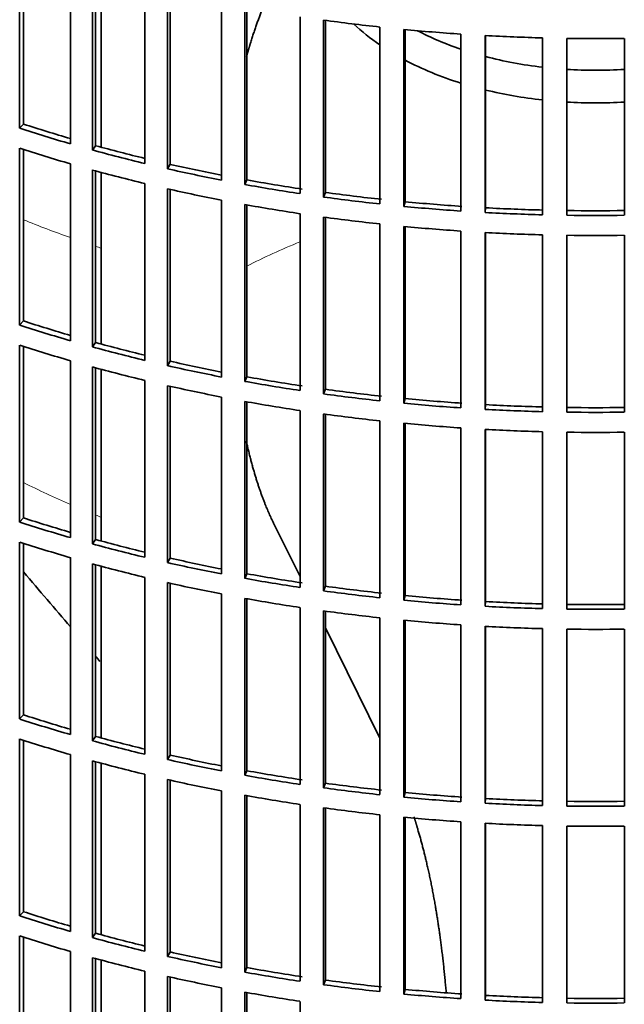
# Model space of a CAD drawing. Header units: millimetres. Extents: x 418 to 1310, y -1666 to 1543.
# Tile 4 of 26: x 1090 to 1164, y -1510 to -1390. Entities that reach past the tile are written whole.
import ezdxf

# ---------------------------------------------------------------- set-up
doc = ezdxf.new("R2010")
doc.units = ezdxf.units.MM
for name, color, linetype in [('VSI184-254_GIUNT', 7, 'Continuous'), ('VSI344-454_FILTR', 7, 'Continuous'), ('VSI344-454_SUPPO', 7, 'Continuous')]:
    doc.layers.add(name, color=color, linetype=linetype)

# ---------------------------------------------------------------- blocks, each defined once
blk = doc.blocks.new('SE4')
at = {"layer": 'VSI184-254_GIUNT', "color": 7, "linetype": 'Continuous', "lineweight": 35}
for centre, major_axis, start_param, end_param in [((1160.8, -1380), (34.5, 0), 3.683371, 3.841652), ((1160.8, -1377.17), (-32.5, 0), 0.835386, 1.038932), ((1160.8, -1377.17), (-32.5, 0), 1.14425, 1.369498), ((1160.8, -1380), (34.5, 0), 3.970564, 4.214307), ((1160.8, -1377.17), (-32.5, 0), 1.462353, 1.67924), ((1160.8, -1380), (34.5, 0), 4.312034, 4.522906), ((1160.8, -1380), (34.5, 0), 4.610255, 4.814523)]:
    blk.add_ellipse(centre, major_axis=major_axis, ratio=0.57735, start_param=start_param, end_param=end_param, dxfattribs=at)
at = {"layer": 'VSI344-454_FILTR', "color": 7, "linetype": 'Continuous', "lineweight": 35}
for p, q in [((1090.34, -1403.01), (1090.34, -1381.38)), ((1090.81, -1402.5), (1090.81, -1381.53)), ((1096.56, -1404.92), (1096.56, -1383.28)), ((1099.24, -1405.68), (1099.24, -1384.04)), ((1099.64, -1405.15), (1099.64, -1384.15)), ((1105.66, -1407.33), (1105.66, -1385.69)), ((1108.43, -1407.97), (1108.43, -1386.33)), ((1108.77, -1407.43), (1108.77, -1386.41)), ((1115.04, -1409.36), (1115.04, -1387.72)), ((1117.88, -1409.89), (1117.88, -1388.26)), ((1118.15, -1409.34), (1118.15, -1388.31)), ((1124.64, -1411.01), (1124.64, -1389.38)), ((1127.53, -1411.43), (1127.53, -1389.79)), ((1127.74, -1410.86), (1127.74, -1389.82)), ((1134.41, -1412.27), (1134.41, -1390.64)), ((1137.35, -1412.57), (1137.35, -1390.94)), ((1137.49, -1412), (1137.49, -1390.95)), ((1144.32, -1413.14), (1144.32, -1391.5)), ((1147.28, -1413.32), (1147.28, -1391.68)), ((1147.35, -1412.74), (1147.35, -1391.68)), ((1154.3, -1413.6), (1154.3, -1391.96)), ((1157.28, -1413.66), (1157.28, -1392.02)), ((1164.32, -1413.66), (1164.32, -1392.02)), ((1090.81, -1402.5), (1090.34, -1403.01)), ((1099.64, -1405.15), (1099.24, -1405.68)), ((1090.34, -1427.1), (1090.34, -1405.46)), ((1090.81, -1426.59), (1090.81, -1405.61)), ((1096.56, -1429.01), (1096.56, -1407.37)), ((1108.77, -1407.43), (1108.43, -1407.97)), ((1099.24, -1429.76), (1099.24, -1408.12)), ((1099.64, -1429.23), (1099.64, -1408.24)), ((1105.66, -1431.41), (1105.66, -1409.78)), ((1118.15, -1409.34), (1117.88, -1409.89)), ((1108.43, -1432.06), (1108.43, -1410.42)), ((1108.77, -1431.52), (1108.77, -1410.5)), ((1127.74, -1410.86), (1127.53, -1411.43)), ((1115.04, -1433.45), (1115.04, -1411.81)), ((1117.88, -1433.98), (1117.88, -1412.34)), ((1118.15, -1433.42), (1118.15, -1412.39)), ((1137.49, -1412), (1137.35, -1412.57)), ((1124.64, -1435.1), (1124.64, -1413.46)), ((1127.53, -1435.52), (1127.53, -1413.88)), ((1147.35, -1412.74), (1147.28, -1413.32)), ((1127.74, -1434.95), (1127.74, -1413.91)), ((1134.41, -1436.36), (1134.41, -1414.72)), ((1137.35, -1436.66), (1137.35, -1415.02)), ((1137.49, -1436.09), (1137.49, -1415.04)), ((1144.32, -1437.22), (1144.32, -1415.59)), ((1147.28, -1437.4), (1147.28, -1415.77)), ((1147.35, -1436.83), (1147.35, -1415.77)), ((1154.3, -1437.69), (1154.3, -1416.05)), ((1157.28, -1437.75), (1157.28, -1416.11)), ((1164.32, -1437.75), (1164.32, -1416.11)), ((1090.81, -1426.59), (1090.34, -1427.1)), ((1099.64, -1429.23), (1099.24, -1429.76)), ((1090.34, -1451.19), (1090.34, -1429.55)), ((1090.81, -1450.68), (1090.81, -1429.7)), ((1096.56, -1453.09), (1096.56, -1431.46)), ((1108.77, -1431.52), (1108.43, -1432.06)), ((1099.24, -1453.85), (1099.24, -1432.21)), ((1099.64, -1453.32), (1099.64, -1432.32)), ((1105.66, -1455.5), (1105.66, -1433.86)), ((1118.15, -1433.42), (1117.88, -1433.98)), ((1108.43, -1456.15), (1108.43, -1434.51)), ((1108.77, -1455.6), (1108.77, -1434.59)), ((1127.74, -1434.95), (1127.53, -1435.52)), ((1115.04, -1457.53), (1115.04, -1435.9)), ((1117.88, -1458.07), (1117.88, -1436.43)), ((1118.15, -1457.51), (1118.15, -1436.48)), ((1137.49, -1436.09), (1137.35, -1436.66)), ((1124.64, -1459.19), (1124.64, -1437.55)), ((1127.53, -1459.6), (1127.53, -1437.97)), ((1147.35, -1436.83), (1147.28, -1437.4)), ((1127.74, -1459.04), (1127.74, -1437.99)), ((1134.41, -1460.45), (1134.41, -1438.81)), ((1137.35, -1460.75), (1137.35, -1439.11)), ((1137.49, -1460.17), (1137.49, -1439.12)), ((1144.32, -1461.31), (1144.32, -1439.67)), ((1147.28, -1461.49), (1147.28, -1439.85)), ((1147.35, -1460.92), (1147.35, -1439.86)), ((1154.3, -1461.77), (1154.3, -1440.14)), ((1157.28, -1461.83), (1157.28, -1440.2)), ((1164.32, -1461.83), (1164.32, -1440.2)), ((1090.81, -1450.68), (1090.34, -1451.19)), ((1099.64, -1453.32), (1099.24, -1453.85)), ((1090.34, -1475.27), (1090.34, -1453.64)), ((1090.81, -1474.76), (1090.81, -1453.79)), ((1096.56, -1477.18), (1096.56, -1455.54)), ((1108.77, -1455.6), (1108.43, -1456.15)), ((1099.24, -1477.93), (1099.24, -1456.3)), ((1099.64, -1477.41), (1099.64, -1456.41)), ((1105.66, -1479.59), (1105.66, -1457.95)), ((1118.15, -1457.51), (1117.88, -1458.07)), ((1108.43, -1480.23), (1108.43, -1458.59)), ((1108.77, -1479.69), (1108.77, -1458.67)), ((1127.74, -1459.04), (1127.53, -1459.6)), ((1115.04, -1481.62), (1115.04, -1459.98)), ((1117.88, -1482.15), (1117.88, -1460.52)), ((1118.15, -1481.6), (1118.15, -1460.57)), ((1137.49, -1460.17), (1137.35, -1460.75)), ((1124.64, -1483.27), (1124.64, -1461.64)), ((1127.53, -1483.69), (1127.53, -1462.05)), ((1147.35, -1460.92), (1147.28, -1461.49)), ((1127.74, -1483.12), (1127.74, -1462.08)), ((1134.41, -1484.53), (1134.41, -1462.9)), ((1137.35, -1484.83), (1137.35, -1463.2)), ((1137.49, -1484.26), (1137.49, -1463.21)), ((1144.32, -1485.4), (1144.32, -1463.76)), ((1147.28, -1485.58), (1147.28, -1463.94)), ((1147.35, -1485), (1147.35, -1463.94)), ((1154.3, -1485.86), (1154.3, -1464.22)), ((1157.28, -1485.92), (1157.28, -1464.28)), ((1164.32, -1485.92), (1164.32, -1464.28)), ((1090.81, -1474.76), (1090.34, -1475.27)), ((1099.64, -1477.41), (1099.24, -1477.93)), ((1090.34, -1499.36), (1090.34, -1477.72)), ((1090.81, -1498.85), (1090.81, -1477.87)), ((1096.56, -1501.27), (1096.56, -1479.63)), ((1108.77, -1479.69), (1108.43, -1480.23)), ((1099.24, -1502.02), (1099.24, -1480.38)), ((1099.64, -1501.49), (1099.64, -1480.5)), ((1105.66, -1503.67), (1105.66, -1482.04)), ((1118.15, -1481.6), (1117.88, -1482.15)), ((1108.43, -1504.32), (1108.43, -1482.68)), ((1108.77, -1503.78), (1108.77, -1482.76)), ((1127.74, -1483.12), (1127.53, -1483.69)), ((1115.04, -1505.71), (1115.04, -1484.07)), ((1117.88, -1506.24), (1117.88, -1484.6)), ((1118.15, -1505.68), (1118.15, -1484.65)), ((1137.49, -1484.26), (1137.35, -1484.83)), ((1124.64, -1507.36), (1124.64, -1485.72)), ((1127.53, -1507.78), (1127.53, -1486.14)), ((1147.35, -1485), (1147.28, -1485.58)), ((1127.74, -1507.21), (1127.74, -1486.17)), ((1134.41, -1508.62), (1134.41, -1486.98)), ((1137.35, -1508.92), (1137.35, -1487.28)), ((1137.49, -1508.35), (1137.49, -1487.3)), ((1144.32, -1509.48), (1144.32, -1487.85)), ((1147.28, -1509.66), (1147.28, -1488.03)), ((1147.35, -1509.09), (1147.35, -1488.03)), ((1154.3, -1509.95), (1154.3, -1488.31)), ((1157.28, -1510.01), (1157.28, -1488.37)), ((1164.32, -1510.01), (1164.32, -1488.37)), ((1090.81, -1498.85), (1090.34, -1499.36)), ((1099.64, -1501.49), (1099.24, -1502.02)), ((1090.34, -1523.45), (1090.34, -1501.81)), ((1090.81, -1522.94), (1090.81, -1501.96)), ((1096.56, -1525.35), (1096.56, -1503.72)), ((1108.77, -1503.78), (1108.43, -1504.32)), ((1099.24, -1526.11), (1099.24, -1504.47)), ((1099.64, -1525.58), (1099.64, -1504.58)), ((1105.66, -1527.76), (1105.66, -1506.12)), ((1118.15, -1505.68), (1117.88, -1506.24)), ((1108.43, -1528.41), (1108.43, -1506.77)), ((1108.77, -1527.86), (1108.77, -1506.85)), ((1127.74, -1507.21), (1127.53, -1507.78)), ((1115.04, -1529.79), (1115.04, -1508.16)), ((1117.88, -1530.33), (1117.88, -1508.69)), ((1118.15, -1529.77), (1118.15, -1508.74)), ((1137.49, -1508.35), (1137.35, -1508.92)), ((1124.64, -1531.45), (1124.64, -1509.81)), ((1147.35, -1509.09), (1147.28, -1509.66))]:
    blk.add_line(p, q, dxfattribs=at)
for centre, radius, start, end in [((1160.8, -1143.55), 248.5, 269.189, 270.811), ((1160.8, -1166.34), 246.77, 269.1833, 270.8167), ((1160.8, -1165.19), 248.5, 269.189, 270.811), ((1160.8, -1167.64), 248.5, 269.189, 270.811), ((1160.8, -1190.43), 246.77, 269.1833, 270.8167), ((1160.8, -1189.27), 248.5, 269.189, 270.811), ((1160.8, -1191.72), 248.5, 269.189, 270.811), ((1160.8, -1214.52), 246.77, 269.1833, 270.8167), ((1160.8, -1213.36), 248.5, 269.189, 270.811), ((1160.8, -1215.81), 248.5, 269.189, 270.811), ((1160.8, -1238.6), 246.77, 269.1833, 270.8167), ((1160.8, -1237.45), 248.5, 269.189, 270.811), ((1160.8, -1239.9), 248.5, 269.189, 270.811), ((1160.8, -1262.69), 246.77, 269.1833, 270.8167), ((1160.8, -1261.53), 248.5, 269.189, 270.811)]:
    blk.add_arc(centre, radius, start, end, dxfattribs=at)
for centre, major_axis, start_param, end_param in [((1160.8, -1309.2), (-143.5, 0), 1.336842, 1.385871), ((1160.8, -1309.2), (-143.5, 0), 1.406655, 1.455685), ((1160.8, -1309.2), (-143.5, 0), 1.476469, 1.525498), ((1160.8, -1330.84), (-143.5, 0), 1.057589, 1.106619), ((1160.8, -1330.84), (-142.5, 0), 1.057417, 1.103102), ((1160.8, -1330.84), (-142.5, 0), 1.127231, 1.17351), ((1160.8, -1333.29), (-143.5, 0), 1.057589, 1.106619), ((1160.8, -1330.84), (-143.5, 0), 1.127403, 1.176432), ((1160.8, -1330.84), (-142.5, 0), 1.197044, 1.243883), ((1160.8, -1333.29), (-143.5, 0), 1.127403, 1.176432), ((1160.8, -1330.84), (-143.5, 0), 1.197216, 1.246245), ((1160.8, -1330.84), (-143.5, 0), 1.267029, 1.316058), ((1160.8, -1330.84), (-142.5, 0), 1.266857, 1.31623), ((1160.8, -1333.29), (-143.5, 0), 1.197216, 1.246245), ((1160.8, -1330.84), (-143.5, 0), 1.336842, 1.385871), ((1160.8, -1330.84), (-142.5, 0), 1.33667, 1.386044), ((1160.8, -1333.29), (-143.5, 0), 1.267029, 1.316058), ((1160.8, -1330.84), (-143.5, 0), 1.406655, 1.455685), ((1160.8, -1330.84), (-142.5, 0), 1.406483, 1.455857), ((1160.8, -1333.29), (-143.5, 0), 1.336842, 1.385871), ((1160.8, -1330.84), (-143.5, 0), 1.476469, 1.525498), ((1160.8, -1330.84), (-142.5, 0), 1.476296, 1.52567), ((1160.8, -1333.29), (-143.5, 0), 1.406655, 1.455685), ((1160.8, -1333.29), (-143.5, 0), 1.476469, 1.525498), ((1160.8, -1354.92), (-143.5, 0), 1.057589, 1.106619), ((1160.8, -1354.92), (-142.5, 0), 1.057417, 1.103102), ((1160.8, -1354.92), (-142.5, 0), 1.127231, 1.17351), ((1160.8, -1357.37), (-143.5, 0), 1.057589, 1.106619), ((1160.8, -1354.92), (-143.5, 0), 1.127403, 1.176432), ((1160.8, -1354.92), (-142.5, 0), 1.197044, 1.243883), ((1160.8, -1357.37), (-143.5, 0), 1.127403, 1.176432), ((1160.8, -1354.92), (-143.5, 0), 1.197216, 1.246245), ((1160.8, -1354.92), (-143.5, 0), 1.267029, 1.316058), ((1160.8, -1354.92), (-142.5, 0), 1.266857, 1.31623), ((1160.8, -1357.37), (-143.5, 0), 1.197216, 1.246245), ((1160.8, -1354.92), (-143.5, 0), 1.336842, 1.385871), ((1160.8, -1354.92), (-142.5, 0), 1.33667, 1.386044), ((1160.8, -1357.37), (-143.5, 0), 1.267029, 1.316058), ((1160.8, -1354.92), (-143.5, 0), 1.406655, 1.455685), ((1160.8, -1354.92), (-142.5, 0), 1.406483, 1.455857), ((1160.8, -1357.37), (-143.5, 0), 1.336842, 1.385871), ((1160.8, -1354.92), (-143.5, 0), 1.476469, 1.525498), ((1160.8, -1354.92), (-142.5, 0), 1.476296, 1.52567), ((1160.8, -1357.37), (-143.5, 0), 1.406655, 1.455685), ((1160.8, -1357.37), (-143.5, 0), 1.476469, 1.525498), ((1160.8, -1379.01), (-143.5, 0), 1.057589, 1.106619), ((1160.8, -1379.01), (-142.5, 0), 1.057417, 1.103102), ((1160.8, -1379.01), (-142.5, 0), 1.127231, 1.17351), ((1160.8, -1381.46), (-143.5, 0), 1.057589, 1.106619), ((1160.8, -1379.01), (-143.5, 0), 1.127403, 1.176432), ((1160.8, -1379.01), (-142.5, 0), 1.197044, 1.243883), ((1160.8, -1381.46), (-143.5, 0), 1.127403, 1.176432), ((1160.8, -1379.01), (-143.5, 0), 1.197216, 1.246245), ((1160.8, -1379.01), (-143.5, 0), 1.267029, 1.316058), ((1160.8, -1379.01), (-142.5, 0), 1.266857, 1.31623), ((1160.8, -1381.46), (-143.5, 0), 1.197216, 1.246245), ((1160.8, -1379.01), (-143.5, 0), 1.336842, 1.385871), ((1160.8, -1379.01), (-142.5, 0), 1.33667, 1.386044), ((1160.8, -1381.46), (-143.5, 0), 1.267029, 1.316058), ((1160.8, -1379.01), (-143.5, 0), 1.406655, 1.455685), ((1160.8, -1379.01), (-142.5, 0), 1.406483, 1.455857), ((1160.8, -1381.46), (-143.5, 0), 1.336842, 1.385871), ((1160.8, -1379.01), (-143.5, 0), 1.476469, 1.525498), ((1160.8, -1379.01), (-142.5, 0), 1.476296, 1.52567), ((1160.8, -1381.46), (-143.5, 0), 1.406655, 1.455685), ((1160.8, -1381.46), (-143.5, 0), 1.476469, 1.525498), ((1160.8, -1403.1), (-143.5, 0), 1.057589, 1.106619), ((1160.8, -1403.1), (-142.5, 0), 1.057417, 1.103102), ((1160.8, -1403.1), (-142.5, 0), 1.127231, 1.17351), ((1160.8, -1405.55), (-143.5, 0), 1.057589, 1.106619), ((1160.8, -1403.1), (-143.5, 0), 1.127403, 1.176432), ((1160.8, -1403.1), (-142.5, 0), 1.197044, 1.243883), ((1160.8, -1405.55), (-143.5, 0), 1.127403, 1.176432), ((1160.8, -1403.1), (-143.5, 0), 1.197216, 1.246245), ((1160.8, -1403.1), (-143.5, 0), 1.267029, 1.316058), ((1160.8, -1403.1), (-142.5, 0), 1.266857, 1.31623), ((1160.8, -1405.55), (-143.5, 0), 1.197216, 1.246245), ((1160.8, -1403.1), (-143.5, 0), 1.336842, 1.385871), ((1160.8, -1403.1), (-142.5, 0), 1.33667, 1.386044), ((1160.8, -1405.55), (-143.5, 0), 1.267029, 1.316058), ((1160.8, -1403.1), (-143.5, 0), 1.406655, 1.455685), ((1160.8, -1403.1), (-142.5, 0), 1.406483, 1.455857), ((1160.8, -1405.55), (-143.5, 0), 1.336842, 1.385871), ((1160.8, -1403.1), (-143.5, 0), 1.476469, 1.525498), ((1160.8, -1403.1), (-142.5, 0), 1.476296, 1.52567), ((1160.8, -1405.55), (-143.5, 0), 1.406655, 1.455685), ((1160.8, -1405.55), (-143.5, 0), 1.476469, 1.525498), ((1160.8, -1427.18), (-143.5, 0), 1.057589, 1.106619), ((1160.8, -1427.18), (-142.5, 0), 1.057417, 1.103102), ((1160.8, -1427.18), (-142.5, 0), 1.127231, 1.17351), ((1160.8, -1429.63), (-143.5, 0), 1.057589, 1.106619), ((1160.8, -1427.18), (-143.5, 0), 1.127403, 1.176432), ((1160.8, -1427.18), (-142.5, 0), 1.197044, 1.243883), ((1160.8, -1429.63), (-143.5, 0), 1.127403, 1.176432), ((1160.8, -1427.18), (-143.5, 0), 1.197216, 1.246245), ((1160.8, -1427.18), (-143.5, 0), 1.267029, 1.316058), ((1160.8, -1427.18), (-142.5, 0), 1.266857, 1.31623), ((1160.8, -1429.63), (-143.5, 0), 1.197216, 1.246245), ((1160.8, -1427.18), (-143.5, 0), 1.336842, 1.385871), ((1160.8, -1427.18), (-142.5, 0), 1.33667, 1.386044), ((1160.8, -1429.63), (-143.5, 0), 1.267029, 1.316058), ((1160.8, -1427.18), (-143.5, 0), 1.406655, 1.455685), ((1160.8, -1427.18), (-142.5, 0), 1.406483, 1.455857), ((1160.8, -1427.18), (-143.5, 0), 1.476469, 1.525498), ((1160.8, -1427.18), (-142.5, 0), 1.476296, 1.52567)]:
    blk.add_ellipse(centre, major_axis=major_axis, ratio=0.57735, start_param=start_param, end_param=end_param, dxfattribs=at)
at = {"layer": 'VSI344-454_SUPPO', "color": 7, "linetype": 'Continuous', "lineweight": 35}
for p, q in [((1100.32, -1405.33), (1100.32, -1384.33)), ((1100.32, -1429.42), (1100.32, -1408.42)), ((1100.32, -1453.5), (1100.32, -1432.5)), ((1124.64, -1457.85), (1121.41, -1451.33)), ((1100.32, -1477.59), (1100.32, -1456.59)), ((1134.41, -1477.6), (1127.74, -1464.12)), ((1100.32, -1501.68), (1100.32, -1480.68)), ((1100.32, -1525.76), (1100.32, -1504.76))]:
    blk.add_line(p, q, dxfattribs=at)
at = {"layer": 'VSI344-454_SUPPO', "color": 4, "linetype": 'Continuous', "lineweight": 9}
for centre, major_axis, start_param, end_param in [((1160.8, -1356.52), (-122, 0), 0.959843, 1.01622), ((1160.8, -1356.52), (-122, 0), 1.045723, 1.052104), ((1160.8, -1447.08), (-63.54, 0), -0.965361, -0.834953), ((1160.8, -1399.78), (-106.8, 0), 0.856268, 0.925418), ((1160.8, -1399.78), (-106.8, 0), 0.961131, 0.968818)]:
    blk.add_ellipse(centre, major_axis=major_axis, ratio=0.57735, start_param=start_param, end_param=end_param, dxfattribs=at)
at = {"layer": 'VSI344-454_SUPPO', "color": 7, "linetype": 'Continuous', "lineweight": 35}
for points, knots in [([(1118.11, -1394.23), (1118.32, -1393.45), (1118.56, -1392.67), (1119.22, -1390.51), (1120, -1388.55)], [0.6790351, 0.6790351, 0.6790351, 0.75, 0.75, 0.9525285, 0.9525285, 0.9525285]), ([(1121.41, -1451.33), (1120.08, -1448.64), (1119.06, -1445.17), (1118.52, -1443.33), (1118.07, -1441.3)], [0, 0, 0, 0.25, 0.25, 0.3817702, 0.3817702, 0.3817702]), ([(1142.52, -1508.65), (1142.07, -1503.43), (1141.31, -1498.82), (1140.41, -1493.38), (1139.08, -1488.86), (1138.84, -1488.03), (1138.58, -1487.23)], [0.2877757, 0.2877757, 0.2877757, 0.5, 0.5, 0.75, 0.75, 0.7962592, 0.7962592, 0.7962592])]:
    blk.add_open_spline(points, degree=2, knots=knots, dxfattribs=at)
for points in [[(1096.56, -1464.01), (1094.67, -1461.8), (1092.75, -1459.56), (1090.81, -1457.29)], [(1100.17, -1468.23), (1099.99, -1468.03), (1099.82, -1467.82), (1099.64, -1467.62)]]:
    blk.add_open_spline(points, degree=3, dxfattribs=at)

msp = doc.modelspace()

# ---------------------------------------------------------------- block references
msp.add_blockref('SE4', (0, 0))

doc.saveas('drawing.dxf')
